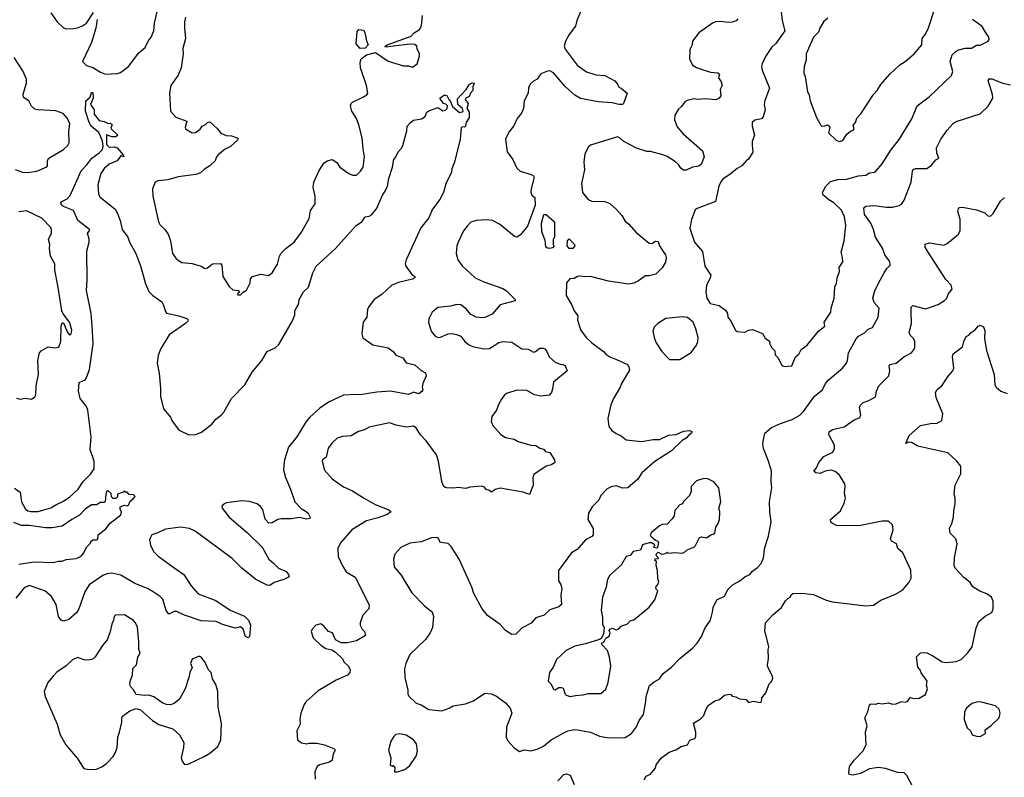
# Model space of a CAD drawing. Extents: x 1954678 to 2060275, y 904822 to 1016299.
# Tile 122 of 256: x 2019061 to 2026793, y 934421 to 940372. Entities that reach past the tile are written whole.
import ezdxf

# ---------------------------------------------------------------- set-up
doc = ezdxf.new("R2010")
doc.units = 0

msp = doc.modelspace()

# ---------------------------------------------------------------- linework, layer by layer
at = {"layer": '0CON20XD'}
for points in [[(2025030.8, 940525), (2025048.6, 940365), (2025069.5, 940285), (2024999.2, 940185), (2024965, 940153.8), (2024916.8, 940083.2), (2024890.8, 940025), (2024886, 940005), (2024890.8, 939975), (2024948.6, 939835), (2024911.7, 939738.3), (2024907.8, 939705), (2024915.4, 939665), (2024900, 939610), (2024886.2, 939593.8), (2024835, 939582.5), (2024814, 939565), (2024813.1, 939535), (2024831.9, 939465), (2024814.2, 939415), (2024814, 939385), (2024818.3, 939331.7), (2024784.2, 939275.8), (2024765, 939263.8), (2024731.2, 939225), (2024695, 939204.3), (2024639.2, 939155), (2024585, 939122.5), (2024568.6, 939105), (2024551.9, 939065), (2024525.8, 938945), (2024380.5, 938889.5), (2024365, 938877.5), (2024335.9, 938804.1), (2024324.2, 938735), (2024360, 938625), (2024422.6, 938552.6), (2024440.8, 938435), (2024488, 938365), (2024484.3, 938345), (2024454.2, 938284.2), (2024449.4, 938235), (2024456.2, 938185), (2024483.9, 938143.9), (2024555, 938126.2), (2024605, 938090), (2024620, 938065), (2024623.3, 938035), (2024646.7, 938005), (2024682.5, 937932.5), (2024695, 937923.3), (2024755, 937917.5), (2024785, 937933.3), (2024815, 937938.8), (2024895, 937906.7), (2024915, 937870), (2024948.3, 937848.3), (2024952.3, 937822.3), (2024966.7, 937795), (2024990.7, 937770.7), (2024995, 937740), (2025016.2, 937715), (2025046.7, 937655), (2025065, 937646.7)], [(2019306.2, 940426.2), (2019354.3, 940355), (2019405, 940308.6), (2019425, 940300.6), (2019487, 940303), (2019515, 940307.5), (2019555, 940324.4), (2019585, 940346), (2019640.7, 940429.3)], [(2019669.2, 940375), (2019658.5, 940305), (2019626.2, 940193.8), (2019554, 940045), (2019587, 940013), (2019635, 939997.5), (2019695, 939959.2), (2019735, 939945.7), (2019830, 939950), (2019852, 939958), (2019916.2, 940005), (2019997.2, 940112.8), (2020047.1, 940155), (2020070, 940205), (2020094.5, 940235.5), (2020114.5, 940285.5), (2020120, 940345), (2020141.5, 940435)], [(2020363.3, 940393.3), (2020355.8, 940355.8), (2020355.7, 940305), (2020364.3, 940225), (2020343.1, 940145), (2020344.2, 940105), (2020330, 939995), (2020304.5, 939935.5), (2020248.8, 939855), (2020237.1, 939795), (2020246.7, 939655), (2020287.5, 939607.5), (2020372.5, 939575), (2020360, 939525), (2020363.3, 939515), (2020415, 939483.3), (2020442.5, 939485), (2020478.3, 939511.7), (2020494.5, 939535.5), (2020520.5, 939549.5), (2020535, 939565.8), (2020555, 939571.2), (2020615, 939516.2), (2020640, 939480), (2020683, 939463), (2020725, 939459.2), (2020770, 939445), (2020776.2, 939436.2), (2020771.2, 939425), (2020716, 939375), (2020675, 939354.3), (2020625, 939316), (2020607.5, 939295), (2020595.3, 939264.7), (2020555, 939224.3), (2020513.1, 939196.9), (2020480.2, 939169.8), (2020445, 939155.5), (2020305, 939137.3), (2020225, 939114.4), (2020145, 939107.5), (2020125, 939096.2), (2020103.1, 939045), (2020105.5, 938985), (2020151.5, 938785), (2020162.4, 938762.4), (2020200.8, 938725), (2020226.3, 938686.3), (2020245.8, 938635), (2020262, 938535), (2020291.9, 938491.9), (2020335, 938466.2), (2020415, 938458), (2020485, 938436), (2020515, 938418), (2020535, 938422.5), (2020575, 938455.8), (2020637.3, 938457.3), (2020648, 938445), (2020656.7, 938355), (2020705, 938277.5), (2020735, 938250), (2020780, 938245), (2020790, 938235), (2020771.7, 938218.3), (2020775, 938210), (2020795, 938210), (2020817, 938233), (2020843.3, 938246.7), (2020870, 938305), (2020874.1, 938335.9), (2020890, 938355), (2020955, 938373.8), (2021015, 938362), (2021045, 938383.3), (2021086.8, 938453.2), (2021101.2, 938515), (2021115, 938537.5), (2021155, 938576.7), (2021216.5, 938623.5), (2021275, 938703.8), (2021335, 938810), (2021346.1, 938873.9), (2021381.2, 938925), (2021382.5, 938985), (2021365.7, 939055), (2021371.4, 939095), (2021413.2, 939186.8), (2021448.8, 939245), (2021476.1, 939263.9), (2021515, 939273.8), (2021550.9, 939250.9), (2021576.2, 939215), (2021646.7, 939165), (2021675, 939151.4), (2021705, 939151.9), (2021738.6, 939181.4), (2021757.8, 939215), (2021768.9, 939295), (2021758.3, 939358.3), (2021750.6, 939445), (2021725, 939547.5), (2021705.7, 939595), (2021669.2, 939655), (2021659.2, 939695), (2021663.3, 939715), (2021674.2, 939725.8), (2021755, 939763.8), (2021787.3, 939782.7), (2021793.8, 939795), (2021784, 939855), (2021737.1, 939995), (2021734.5, 940035), (2021743.5, 940065), (2021785, 940097.3), (2021855, 940114.3), (2021955, 940045.6), (2022075, 940010.6), (2022115, 940009.2), (2022145, 940000), (2022183.3, 940025), (2022201.2, 940085), (2022200.8, 940105), (2022183, 940143), (2022180.8, 940165), (2022165, 940176.6), (2022125, 940180.6), (2021935, 940157.5), (2021930, 940165), (2021946.7, 940175), (2022135, 940242.2), (2022160.1, 940269.9), (2022201.9, 940295), (2022215.5, 940325), (2022225.6, 940405)], [(2023464.7, 940435.3), (2023435.5, 940365), (2023425, 940322.5)], [(2025496.4, 939416.4), (2025525, 939423.3), (2025556.1, 939473.9), (2025585, 939497.5), (2025606.7, 939505), (2025613.3, 939515), (2025607.5, 939545), (2025624.2, 939565.8), (2025635, 939600), (2025667.3, 939632.7), (2025766.2, 939785), (2025794.3, 939815.7), (2025825, 939863.3), (2025895.6, 939944.4), (2025973.2, 940016.8), (2026015, 940043.8), (2026085, 940103.8), (2026146, 940175), (2026148, 940225), (2026173.2, 940256.8), (2026195, 940300), (2026252.7, 940477.3)], [(2024699.5, 940380.5), (2024686.7, 940363.3), (2024657.4, 940352.6), (2024625, 940350), (2024565, 940357.8), (2024525, 940355.6), (2024501.2, 940345), (2024395, 940268), (2024346, 940205), (2024341.4, 940175), (2024331.1, 940155), (2024323.8, 940135), (2024322.1, 940065), (2024345.8, 940015.8), (2024375, 939997.5), (2024429.1, 939979.1), (2024485, 939961.4), (2024545, 939956), (2024556.7, 939945), (2024550, 939915), (2024570, 939885), (2024578.8, 939855), (2024562, 939825), (2024566, 939775), (2024555, 939756.7), (2024528.3, 939741.7), (2024445, 939750), (2024385.7, 939745.7), (2024355, 939750.6), (2024302.4, 939737.6), (2024283.6, 939726.4), (2024259.1, 939690.9), (2024235, 939668.8), (2024207.3, 939622.7), (2024202.9, 939585), (2024225, 939531.2), (2024267.9, 939477.9), (2024422.7, 939342.7), (2024437.5, 939295), (2024413.8, 939235), (2024395, 939221.2), (2024345.9, 939214.1), (2024295, 939191.4), (2024275, 939190), (2024252.9, 939205), (2024234.4, 939235), (2024212.5, 939255), (2024145, 939297.1), (2024110.7, 939310.7), (2024015, 939336.5), (2023985, 939338.2), (2023905, 939364.4), (2023805, 939414.3), (2023780.3, 939440.3), (2023755, 939451.4), (2023545, 939387.5), (2023525, 939370), (2023498.8, 939315), (2023492, 939255), (2023495.8, 939194.2), (2023472.5, 939085), (2023481.2, 939015), (2023525, 938958.8), (2023555, 938946), (2023655, 938944.2), (2023695, 938927.5), (2023744, 938885), (2023789.2, 938835), (2023815, 938789.2), (2023845.4, 938765.4), (2023901.7, 938701.7), (2024005, 938618), (2024026.4, 938613.6), (2024055, 938633.3), (2024075, 938630), (2024085.8, 938595), (2024109.3, 938559.3), (2024134, 938525), (2024139.2, 938505), (2024132.1, 938467.9), (2024106.8, 938423.2), (2024056, 938374), (2024005, 938361.2), (2023975, 938360.8), (2023920.2, 938319.8), (2023885, 938301.5), (2023845, 938294.5), (2023685, 938317.8), (2023545, 938355.6), (2023495, 938353.1), (2023465, 938358.6), (2023442.5, 938355), (2023415, 938338.8), (2023382.3, 938337.7), (2023354.2, 938305.8), (2023352, 938205), (2023395.7, 938135.7), (2023414.5, 938084.5), (2023444, 938045), (2023442, 938015), (2023465.8, 937935), (2023510, 937875), (2023553.6, 937833.6), (2023645, 937766), (2023663.3, 937745), (2023695, 937724.2), (2023747.7, 937702.3), (2023834.5, 937664.5), (2023845.5, 937645.5), (2023850.3, 937619.7), (2023787.5, 937515), (2023778, 937485), (2023725, 937396.2), (2023703, 937347), (2023678.9, 937238.9), (2023687.8, 937177.8), (2023710.6, 937145), (2023745, 937120.5), (2023783.8, 937103.8), (2023825, 937071.2), (2023945, 937057.7), (2024035, 937073.5), (2024085, 937075.6), (2024155, 937109.4), (2024216, 937114), (2024275, 937138.8), (2024325, 937146), (2024341.2, 937135), (2024338, 937125), (2024312.9, 937107.1), (2024295, 937084), (2024264.4, 937065.6), (2024179.2, 936985), (2024048.7, 936901.3), (2023946.8, 936813.2), (2023915, 936762), (2023836.4, 936693.6), (2023795, 936692.5), (2023745, 936710), (2023705, 936702.5), (2023675, 936688), (2023626, 936635), (2023605.7, 936595), (2023557.5, 936545), (2023529.2, 936495), (2023522, 936445), (2023565.5, 936375.5), (2023565.8, 936325), (2023555, 936312.5), (2023503.2, 936286.8), (2023438.7, 936211.3), (2023395, 936183.3), (2023293.6, 936046.4), (2023292.5, 935965), (2023311.2, 935935), (2023318.3, 935901.7), (2023310, 935855), (2023315, 935777.5), (2023295, 935758.8), (2023225, 935736.2), (2023180, 935695), (2023115, 935672.5), (2023077.2, 935632.8), (2023006, 935595), (2022957.5, 935545), (2022925, 935542.5), (2022875, 935572.9), (2022835, 935622), (2022735, 935692), (2022692.9, 935745), (2022627.5, 935865), (2022611.9, 935915), (2022513.3, 936135), (2022450, 936235), (2022425, 936258.6), (2022365, 936266), (2022348.1, 936298.1), (2022335.7, 936305.7), (2022295, 936301.4), (2022215, 936270.8), (2022125, 936260), (2022054, 936225), (2022008, 936175), (2021995.8, 936135), (2022002.5, 936075), (2022024.2, 936044.2), (2022057.6, 936007.6), (2022140.4, 935870.4), (2022244, 935765), (2022299.7, 935719.7), (2022311.4, 935685), (2022302.1, 935597.9), (2022284.2, 935555), (2022247.3, 935502.7), (2022124, 935385), (2022092.5, 935315), (2022082.3, 935272.3), (2022085.8, 935205), (2022108.8, 935105), (2022108.8, 935075), (2022120, 935055), (2022174.3, 935004.3), (2022215, 934990), (2022275, 934954), (2022375, 934943.3), (2022435, 934963.3), (2022465, 934981.2), (2022562.3, 934997.7), (2022625, 935021.2), (2022715, 935081.2), (2022763.3, 935076.7), (2022805, 935058.8), (2022877, 935007), (2022912, 934965), (2022925.9, 934924.1), (2022883.8, 934815), (2022881.2, 934735), (2022895, 934707.5), (2022942.5, 934655), (2022985, 934623.3), (2023022.3, 934637.7), (2023075, 934628.8), (2023125, 934640.8), (2023175, 934665.7), (2023235, 934714.3), (2023335, 934770.8), (2023365, 934785.7), (2023405, 934793.1), (2023425.7, 934795.7), (2023545, 934774.3), (2023615, 934744.2), (2023685, 934730), (2023815.6, 934734.4), (2023866.2, 934765), (2023905, 934816.7), (2023925, 934866.7), (2023959.2, 934915), (2023977.5, 935015)], [(2025065, 937646.7), (2025125, 937653.3), (2025153.3, 937725), (2025180, 937745), (2025198.3, 937781.7), (2025245, 937816.2), (2025333.3, 937925), (2025383.8, 937965), (2025377.5, 937995), (2025431.2, 938075), (2025434, 938105), (2025456.7, 938185), (2025463.8, 938275), (2025476.4, 938303.6), (2025482, 938345), (2025498.8, 938395), (2025497.5, 938425), (2025525, 938470), (2025523.8, 938505), (2025512.5, 938545), (2025536.9, 938635), (2025550, 938755), (2025537.9, 938825), (2025515.5, 938875), (2025455.6, 938935), (2025415, 938956.9), (2025381.2, 938985), (2025371.2, 938995), (2025366, 939015), (2025392.9, 939065), (2025427.9, 939102.1), (2025485, 939116.9), (2025555, 939120.6), (2025647.5, 939145), (2025705, 939151.4), (2025735, 939168.8), (2025775, 939173.8), (2025785, 939183.3), (2025835, 939238.8), (2025902.4, 939347.6), (2025968.6, 939431.4), (2026066.4, 939593.6), (2026108.1, 939695), (2026203.7, 939766.3), (2026380, 939935), (2026390, 939965), (2026368.1, 940045), (2026385, 940096), (2026416, 940125), (2026435.4, 940134.6), (2026485, 940147.8), (2026535, 940147.5), (2026575, 940173.3), (2026605, 940171.2), (2026667.5, 940205), (2026673.6, 940216.4), (2026671.2, 940235), (2026645, 940273.3), (2026618.9, 940318.9), (2026544, 940375)], [(2025406.4, 940383.6), (2025374.1, 940355.9), (2025344.1, 940305.9), (2025333.8, 940275), (2025294, 940235), (2025236.2, 940105), (2025236.2, 940055), (2025222, 940005), (2025220, 939955), (2025230, 939925), (2025247.5, 939805), (2025261.7, 939781.7), (2025267.5, 939735), (2025317.5, 939605), (2025355, 939537.5), (2025375, 939536.2), (2025405, 939546), (2025419.3, 939539.3), (2025422.5, 939525), (2025413.3, 939483.3), (2025472.5, 939425), (2025496.4, 939416.4)], [(2023425, 940322.5), (2023375, 940255.5), (2023347.1, 940205), (2023337.8, 940165), (2023345, 940140), (2023438.9, 940015), (2023513, 939963), (2023585, 939938.6), (2023655, 939933.3), (2023735, 939892.5), (2023756.7, 939865), (2023765, 939842.5), (2023785, 939833.3), (2023832.5, 939795), (2023803.8, 939715), (2023794.1, 939705.9), (2023765, 939705.8), (2023715, 939720), (2023605, 939728.1), (2023465, 939752.1), (2023420.2, 939780.2), (2023345, 939847.3), (2023253.1, 939955), (2023225, 939970.6), (2023205, 939968), (2023155, 939946), (2023124.2, 939905.8), (2023095, 939890), (2023069.2, 939865), (2023057, 939837), (2023054.2, 939795.8), (2023023.3, 939735), (2023016.4, 939675), (2023002.6, 939637.4), (2022967.1, 939595), (2022942.1, 939537.9), (2022902.4, 939487.6), (2022877.5, 939435), (2022890, 939335), (2022932.5, 939275), (2022964.2, 939205), (2022992, 939182), (2023077.5, 939155), (2023095, 939146.7), (2023101.2, 939135), (2023076.7, 939045), (2023076.2, 939015), (2023083.8, 938995), (2023106.2, 938975), (2023108.2, 938915), (2023049.6, 938750.4), (2022995, 938681.5), (2022965, 938664.4), (2022945, 938671.4), (2022829.2, 938765), (2022775, 938794.4), (2022725, 938800), (2022645, 938794), (2022605, 938781.2), (2022575, 938750), (2022547.3, 938712.7), (2022503.8, 938625), (2022494, 938595), (2022488.8, 938535), (2022502, 938485), (2022535, 938438), (2022638.8, 938345), (2022705, 938311.9), (2022855, 938260), (2022885, 938241.2), (2022935, 938193.3), (2022952.5, 938175), (2022952.5, 938165), (2022835, 938132.5), (2022770.5, 938059.5), (2022715, 938033.8), (2022695, 938031.2), (2022645, 938036), (2022600.3, 938060.3), (2022568.7, 938098.7), (2022525, 938132.5), (2022495, 938135.7), (2022445, 938122.9), (2022345, 938110.8), (2022300, 938075), (2022275, 938022.5), (2022272, 937995), (2022291.2, 937925), (2022325, 937886.7), (2022346.4, 937876.4), (2022365, 937878.8), (2022425, 937905.8), (2022458.3, 937908.3), (2022490.5, 937900.5), (2022525.8, 937885.8), (2022556.7, 937845), (2022585, 937820), (2022620, 937805), (2022706.4, 937786.4), (2022749.5, 937790.5), (2022824.1, 937835.9), (2022855, 937843.8), (2022925, 937838.8), (2023005, 937786.7), (2023055, 937783.3), (2023095, 937761.2), (2023112.5, 937765), (2023145, 937791.2), (2023172.3, 937792.3), (2023185, 937786.7), (2023201.2, 937765), (2023218.8, 937725), (2023265, 937682.5), (2023305, 937667.1), (2023327.5, 937665), (2023343.8, 937655), (2023360, 937615), (2023252.5, 937525), (2023246.4, 937473.6), (2023236.4, 937443.6), (2023218, 937422), (2023154.1, 937414.1), (2023105, 937426.2), (2023045, 937460), (2022965, 937463.1), (2022885, 937435.6), (2022865, 937420), (2022845, 937392.5), (2022822.9, 937355), (2022805.7, 937305), (2022770, 937255), (2022763.3, 937215), (2022777.5, 937185), (2022838.8, 937115), (2022875, 937091.2), (2022945, 937076), (2022975, 937058.8), (2023075, 937030), (2023115, 937027.5), (2023146.4, 937006.4), (2023175, 936997.5), (2023189.3, 936979.3), (2023225, 936973.3), (2023260, 936915), (2023263.3, 936895), (2023236.2, 936875), (2023195.6, 936864.4), (2023099.5, 936800.5), (2023090, 936775), (2023092.5, 936715), (2023065, 936642.5), (2023015, 936660), (2022835, 936691.2), (2022795, 936681.2), (2022765, 936660), (2022750, 936675), (2022725, 936682.5), (2022710.8, 936700.8), (2022687.3, 936707.3), (2022595, 936699.1), (2022565, 936689.4), (2022505, 936696.2), (2022465, 936691.1), (2022415, 936694.3), (2022400.2, 936700.2), (2022387.1, 936715), (2022377.5, 936745), (2022350.9, 936905), (2022333.9, 936953.9), (2022253.1, 937065), (2022205.5, 937115), (2022175, 937166.2), (2022155, 937180), (2022095, 937172.5), (2022017.3, 937187.3), (2021965, 937206.7), (2021805, 937170.8), (2021768.7, 937151.3), (2021722.1, 937137.9), (2021665, 937103.8), (2021595, 937098), (2021555, 937086), (2021513.3, 937045), (2021484.3, 937005.7), (2021466.7, 936935), (2021440, 936915), (2021436.2, 936905), (2021453.9, 936833.9), (2021514.4, 936764.4), (2021605, 936703.8), (2021675, 936672), (2021761.2, 936615), (2021853.8, 936565), (2021961.2, 936521.2), (2021977.5, 936505), (2021947.5, 936485), (2021875, 936459.2), (2021783.7, 936436.3), (2021668.8, 936365), (2021582, 936265), (2021560.3, 936219.7), (2021561.2, 936155), (2021595, 936081.2), (2021625, 936034.2), (2021695, 935993.8), (2021806.1, 935776.1), (2021802, 935745), (2021756, 935695), (2021733.8, 935635), (2021733.8, 935615), (2021750, 935585), (2021770, 935565), (2021776.7, 935535), (2021705, 935492), (2021635, 935476.7), (2021585, 935477.5), (2021540, 935500), (2021517.5, 935555), (2021485, 935566.7), (2021452.5, 935605), (2021425, 935626.7), (2021387.5, 935615), (2021357.5, 935585), (2021350, 935565), (2021367, 935517), (2021427.5, 935455), (2021465, 935432.5), (2021511.7, 935421.7), (2021540, 935405), (2021592.5, 935355), (2021610, 935325), (2021643.3, 935295), (2021656.7, 935265), (2021653.3, 935245), (2021636.6, 935223.4), (2021545.8, 935184.2), (2021405, 935100), (2021311.2, 935015), (2021295, 934992.5), (2021270, 934925), (2021262, 934875), (2021263, 934837), (2021236.7, 934785), (2021242.5, 934715), (2021275, 934692.5), (2021315, 934683.3), (2021335, 934688.8), (2021395, 934688), (2021455, 934676.2), (2021533.3, 934645), (2021538.8, 934635), (2021524, 934605), (2021516.2, 934555), (2021495, 934538.8), (2021415, 934517.5), (2021398, 934505), (2021380, 934465), (2021381.9, 934405)], [(2021735, 940145.8), (2021703.6, 940183.6), (2021711.4, 940278.6), (2021725, 940296.7), (2021760.7, 940290.7), (2021772.3, 940272.3), (2021785, 940207.5), (2021798, 940175), (2021775, 940150), (2021735, 940145.8)], [(2019025, 939196), (2019083.6, 939173.6), (2019125, 939172), (2019197, 939183), (2019273.6, 939216.4), (2019280, 939225), (2019278.8, 939265), (2019290.8, 939285), (2019405, 939352.2), (2019438, 939385), (2019448.8, 939405), (2019445.8, 939494.2), (2019455.4, 939555), (2019437.8, 939595), (2019402, 939635), (2019345, 939656.9), (2019204.2, 939664.2), (2019180.5, 939670.5), (2019154.3, 939694.3), (2019133.8, 939735), (2019091.7, 939761.7), (2019087.1, 939787.1), (2019114.5, 939875), (2019115.5, 939905), (2019085, 939970), (2019017.3, 940075)], [(2019021.2, 936691.2), (2019065, 936660), (2019076.5, 936585), (2019107.3, 936527.3), (2019125, 936514.4), (2019148.7, 936508.7), (2019205, 936510), (2019250.8, 936520.8), (2019305, 936537.1), (2019345, 936562.5), (2019405, 936589.2), (2019455, 936624.2), (2019520, 936685), (2019560, 936745), (2019617.4, 936802.6), (2019645.3, 936845), (2019645, 936903.3), (2019613.6, 936995), (2019621.2, 937095), (2019597.3, 937305), (2019585.4, 937335), (2019536.4, 937396.4), (2019522.5, 937455), (2019528.3, 937521.7), (2019575, 937544.4), (2019584.4, 937555), (2019608.8, 937625), (2019637.1, 937825), (2019630.6, 937969.4), (2019622.4, 938065), (2019585.6, 938245), (2019590.5, 938325), (2019587.9, 938555), (2019607.8, 938625), (2019607.4, 938647.4), (2019592.5, 938695), (2019608.8, 938715), (2019608.8, 938725), (2019518.2, 938795), (2019483.9, 938873.9), (2019404.2, 938905), (2019390, 938915), (2019383.8, 938935), (2019392.5, 938945), (2019435, 938965.7), (2019458.7, 938991.3), (2019544.5, 939185.5), (2019589, 939231), (2019627.1, 939285), (2019685, 939325.5), (2019708.8, 939351.2), (2019715.9, 939375), (2019711.2, 939421.2), (2019683.6, 939486.4), (2019623.1, 939535), (2019607.5, 939565), (2019578.6, 939655), (2019579.4, 939735), (2019614.4, 939765), (2019625, 939800), (2019635, 939800), (2019639.1, 939755), (2019617.5, 939705), (2019646.2, 939665), (2019645, 939630), (2019685, 939580), (2019725, 939572.5), (2019755, 939557.5), (2019775, 939560), (2019782.5, 939555), (2019787.5, 939545), (2019777.5, 939525), (2019780, 939515), (2019832.5, 939465), (2019815, 939452.5), (2019785, 939452.5), (2019742.5, 939467.5), (2019742.8, 939392.8), (2019765, 939371.5), (2019805, 939372.9), (2019826.8, 939366.8), (2019875, 939310), (2019880, 939295), (2019855, 939302.5), (2019826.2, 939263.8), (2019765, 939237.8), (2019725, 939203.1), (2019697.1, 939165), (2019675.4, 939075), (2019681.2, 939005), (2019691.1, 938981.1), (2019811.4, 938885), (2019828.7, 938848.7), (2019849.6, 938795), (2019865.8, 938725), (2019910.6, 938665), (2019923.7, 938623.7), (2019974.4, 938535), (2020011.2, 938431.2), (2020047.8, 938297.8), (2020076.4, 938236.4), (2020105.5, 938205.5), (2020176.2, 938155), (2020188.8, 938135), (2020205, 938080), (2020215, 938067.5), (2020310, 938045), (2020372.5, 938025), (2020383.8, 938015), (2020382, 938005), (2020362, 937985), (2020235, 937898), (2020165.8, 937785), (2020148, 937735), (2020141.4, 937675), (2020157.5, 937595), (2020167.5, 937477.5), (2020166.4, 937413.6), (2020191.2, 937315), (2020245, 937250), (2020256.2, 937225), (2020305, 937156.7), (2020317.5, 937145), (2020390.5, 937110.5), (2020445, 937112.9), (2020488.3, 937131.7), (2020570, 937195), (2020602, 937235), (2020644, 937265), (2020665, 937288), (2020725, 937396), (2020828.6, 937505), (2020886, 937604), (2020962.5, 937695), (2021004.5, 937765.5), (2021066.2, 937795), (2021095, 937822), (2021202.6, 938007.4), (2021222, 938055), (2021222, 938085), (2021235, 938108.8), (2021250, 938135), (2021257.1, 938175), (2021288.6, 938235), (2021328.8, 938271.2), (2021364.2, 938385), (2021390, 938435), (2021540.8, 938575), (2021704.5, 938755.5), (2021747.5, 938785), (2021775, 938822.5), (2021805, 938828.8), (2021825, 938840), (2021862.7, 938887.3), (2021909.4, 938995), (2021931.9, 939025), (2021949.4, 939065), (2021959.2, 939125), (2021990, 939215), (2022000, 939275), (2022016.2, 939295), (2022033.3, 939335), (2022063.3, 939365), (2022071.2, 939385), (2022101.7, 939498.3), (2022104.2, 939535), (2022130, 939565), (2022155, 939582), (2022216.4, 939593.6), (2022245, 939612.5), (2022257.5, 939645), (2022273, 939657), (2022345, 939682.5), (2022385, 939657.5), (2022405, 939662.5), (2022417.5, 939675), (2022420, 939695), (2022408.3, 939708.3), (2022390, 939715), (2022360, 939755), (2022398.3, 939781.7), (2022416.1, 939776.1), (2022430, 939745), (2022445, 939730), (2022460.7, 939690.7), (2022513.9, 939643.9), (2022535, 939647.5), (2022542.5, 939655), (2022537.5, 939675), (2022502.5, 939705), (2022498.3, 939751.7), (2022568, 939825), (2022594, 939866), (2022615, 939876.7), (2022630, 939875), (2022620, 939845), (2022620, 939815), (2022605, 939800), (2022590, 939770), (2022563.6, 939756.4), (2022560, 939745), (2022582.5, 939715), (2022572.5, 939675), (2022590, 939645), (2022590, 939605), (2022567.5, 939565), (2022562.5, 939535), (2022555, 939527.5), (2022535, 939530), (2022528.3, 939521.7), (2022521.2, 939435), (2022476.1, 939253.9), (2022455, 939200), (2022453.3, 939175), (2022407, 939083), (2022389.4, 939015), (2022361.4, 938958.6), (2022302.9, 938885), (2022274.5, 938815.5), (2022212, 938738), (2022096, 938485), (2022088.8, 938455), (2022093.8, 938435), (2022140, 938370), (2022163.3, 938355), (2022163.3, 938345), (2022145.8, 938334.2), (2022035, 938307.1), (2021982.4, 938287.6), (2021905, 938212.5), (2021845.6, 938175), (2021799.1, 938115), (2021791.8, 938095), (2021788.1, 938035), (2021759.1, 937995), (2021746.9, 937905), (2021755, 937874.2), (2021835, 937817.5), (2021955, 937795.8), (2021995, 937766), (2022015, 937737.1), (2022043.6, 937726.4), (2022071.2, 937715), (2022095, 937677.5), (2022165, 937661.2), (2022215, 937616.7), (2022248.3, 937598.3), (2022253.3, 937575), (2022226, 937515), (2022222, 937485), (2022227.5, 937465), (2022219.5, 937450.5), (2022196.1, 937433.9), (2022155, 937445.8), (2022115, 937428.6), (2021973.3, 937453.3), (2021865, 937445.5), (2021735, 937424.2), (2021705, 937429.2), (2021605, 937422.5), (2021485, 937366.7), (2021418.3, 937321.7), (2021339.7, 937250.3), (2021310.6, 937215), (2021236.9, 937095), (2021171.5, 937015), (2021140, 936915), (2021134.4, 936875), (2021133.1, 936835), (2021147.5, 936775), (2021188.6, 936685), (2021222.9, 936585), (2021271.7, 936531.7), (2021303.8, 936515), (2021326.2, 936495), (2021342.5, 936465), (2021340, 936455), (2021315, 936448.8), (2021255, 936462), (2021195, 936450), (2021115, 936452), (2021087.5, 936445), (2021045, 936420), (2021018.3, 936418.3), (2020988.3, 936448.3), (2020970, 936525), (2020955, 936546.2), (2020925, 936568), (2020865, 936588.1), (2020805, 936592.9), (2020685, 936577.5), (2020660, 936565), (2020649.3, 936550.7), (2020650, 936535), (2020706.2, 936465), (2020850.9, 936340.9), (2020965, 936227.5), (2021016.7, 936135), (2021054.1, 936104.1), (2021093, 936063), (2021155, 936038.8), (2021173.3, 936015), (2021177.5, 935995), (2021135, 935973.8), (2021058.3, 935951.7), (2021025, 935928.8), (2021005, 935931.2), (2020915.5, 935975.5), (2020805, 936062.9), (2020729.3, 936139.3), (2020438.6, 936355), (2020395, 936375.6), (2020325, 936387.1), (2020205, 936370.8), (2020145, 936340), (2020100, 936325), (2020085, 936300), (2020081.2, 936285), (2020088, 936245), (2020112, 936195), (2020145, 936160), (2020246.4, 936086.4), (2020350.8, 936015), (2020407.8, 935925), (2020463.3, 935863.3), (2020600.3, 935810.3), (2020715, 935732.9), (2020827.4, 935687.4), (2020858, 935655), (2020874, 935615), (2020865, 935527.5), (2020855, 935517.5), (2020835, 935527.5), (2020816.7, 935585), (2020795, 935602.5), (2020755, 935593.3), (2020655, 935622), (2020605, 935643.8), (2020485, 935650.6), (2020355, 935694.5), (2020295, 935723.1), (2020275, 935722.9), (2020233, 935703), (2020212.4, 935732.4), (2020185, 935819.2), (2020165, 935840.6), (2020108.8, 935878.8), (2020064, 935904), (2019965, 935942.7), (2019855, 936009.4), (2019785, 936025.7), (2019745, 936020), (2019715, 936006.2), (2019607.4, 935932.6), (2019573.4, 935876.6), (2019525.4, 935744.6), (2019507.9, 935712.1), (2019448.3, 935661.7), (2019405, 935647.5), (2019386.2, 935655), (2019365.8, 935685), (2019347.3, 935777.3), (2019311.2, 935841.2), (2019257.5, 935885), (2019135, 935926.7), (2019095, 935910), (2019031.2, 935828.8)], [(2023977.5, 935015), (2023981.4, 935055), (2024007.6, 935142.4), (2024045, 935172), (2024085, 935193.3), (2024115, 935236.7), (2024180, 935285), (2024245, 935353.8), (2024345, 935434), (2024382, 935475), (2024414.2, 935525.8), (2024444.3, 935595.7), (2024486, 935655), (2024502.7, 935717.3), (2024505.8, 935755), (2024536, 935815), (2024595, 935844), (2024625, 935898.8), (2024655, 935930.8), (2024716.2, 935965), (2024755, 935995.6), (2024796, 936015), (2024815, 936041.2), (2024855, 936068), (2024885, 936101.2), (2024902, 936145), (2024912.5, 936225), (2024942.5, 936315), (2024962.9, 936427.1), (2024951.4, 936505), (2024950, 936585), (2024968.8, 936695), (2024962.9, 936745), (2024964.2, 936825), (2024940.8, 936905), (2024901.4, 937005), (2024898.1, 937045), (2024913.8, 937125), (2024965, 937168), (2025035, 937201.2), (2025127.7, 937232.3), (2025186.7, 937265), (2025215.9, 937294.1), (2025302.9, 937415), (2025365.8, 937465), (2025388.6, 937515), (2025409.8, 937540.2), (2025522.5, 937635), (2025554, 937675), (2025562.5, 937695), (2025569.2, 937755), (2025630.6, 937865), (2025649.2, 937885), (2025696.6, 937913.4), (2025725, 937940), (2025758.8, 937955), (2025803.8, 938035), (2025810, 938105), (2025770.4, 938150.4), (2025761.4, 938185), (2025777.2, 938242.8), (2025802.6, 938297.4), (2025850, 938385), (2025871.2, 938418.8), (2025896.1, 938443.9), (2025897.5, 938455), (2025892.5, 938475), (2025855.8, 938525.8), (2025836.7, 938576.7), (2025782.5, 938665), (2025766.9, 938725), (2025745, 938774), (2025695, 938841.2), (2025691.2, 938895), (2025705, 938908.8), (2025775, 938912.2), (2025865, 938898.6), (2025915, 938900), (2025967.4, 938912.6), (2025986.4, 938923.6), (2026007.5, 938955), (2026061.9, 939095), (2026072.3, 939182.3), (2026078.8, 939195), (2026095, 939202.9), (2026185, 939202.5), (2026220.9, 939229.1), (2026255, 939271.2), (2026280, 939285), (2026263.9, 939323.9), (2026261.2, 939365), (2026296, 939435), (2026344.6, 939505.4), (2026392.1, 939557.9), (2026415, 939571.9), (2026605, 939633.8), (2026667.3, 939692.7), (2026702, 939755), (2026700, 939785), (2026666, 939895), (2026675, 939908), (2026695, 939907.5), (2026782.5, 939875), (2026840.9, 939860.9)], [(2025825, 935811.2), (2025934.3, 935855.7), (2025995, 935892), (2026047.5, 935955), (2026061.1, 935985), (2026058.3, 936048.3), (2025997.5, 936185), (2025957, 936217), (2025946.7, 936255), (2025907.5, 936275), (2025901.2, 936285), (2025898.8, 936295), (2025920, 936365), (2025916, 936405), (2025885, 936432.5), (2025835, 936434), (2025665, 936400), (2025505, 936396), (2025475, 936400), (2025445, 936413.8), (2025430, 936425), (2025428.8, 936445), (2025506.7, 936515), (2025536.7, 936575), (2025547.5, 936615), (2025538.8, 936655), (2025543.8, 936705), (2025540, 936725), (2025498.8, 936795), (2025465, 936824), (2025432.5, 936832.5), (2025385.5, 936824.5), (2025347, 936807), (2025312, 936812), (2025297.5, 936825), (2025317.7, 936852.3), (2025336, 936895), (2025375, 936940.8), (2025445.5, 936974.5), (2025460, 937005), (2025460.5, 937030.5), (2025415.7, 937115), (2025417.5, 937135), (2025445, 937152.5), (2025535, 937173.8), (2025615, 937228.8), (2025656, 937244), (2025666.2, 937265), (2025656.7, 937325), (2025663.8, 937345), (2025685, 937364.2), (2025729.5, 937380.5), (2025780.7, 937409.3), (2025790, 937455), (2025808, 937495), (2025886, 937575), (2025895.6, 937614.4), (2025888.6, 937651.4), (2025893.8, 937665), (2025944.6, 937675.4), (2026005.5, 937724.5), (2026064.1, 937755.9), (2026081.2, 937775), (2026091.2, 937795), (2026091.2, 937845), (2026084, 937865), (2026054.3, 937894.3), (2026047.5, 937915), (2026063.5, 937985), (2026061.7, 938078.3), (2026062, 938115), (2026075, 938128), (2026175, 938100), (2026275, 938133.8), (2026324.3, 938165.7), (2026343.3, 938185), (2026353.3, 938215), (2026383.8, 938255), (2026375.8, 938285.8), (2026335, 938331.2), (2026189.4, 938555), (2026172, 938585), (2026170.7, 938609.3), (2026205, 938620), (2026317.9, 938602.1), (2026345.7, 938614.3), (2026432.7, 938687.3), (2026446.1, 938716.1), (2026445.7, 938805), (2026428.6, 938865), (2026432.5, 938887.5), (2026442, 938898), (2026465, 938900.8), (2026575, 938878.8), (2026640, 938855), (2026665, 938832.5), (2026685, 938830), (2026705, 938850), (2026764.2, 938945.8), (2026795, 938976.7)], [(2019035, 937400), (2019065, 937392.5), (2019105, 937398.8), (2019155, 937392.5), (2019179.3, 937410.7), (2019186.7, 937425), (2019190, 937495), (2019210, 937585), (2019202.5, 937695), (2019215.7, 937755), (2019229.3, 937770.7), (2019285, 937802.5), (2019335, 937795.8), (2019368.9, 937801.1), (2019384.6, 937845.4), (2019388, 937965), (2019395, 937990), (2019405, 937990), (2019436, 937915), (2019455, 937893.3), (2019465.8, 937904.2), (2019470, 937935), (2019451.2, 937995), (2019401.7, 938061.7), (2019391.2, 938085), (2019361.4, 938285), (2019336.4, 938403.6), (2019336.7, 938455), (2019303.9, 938513.9), (2019294.3, 938575), (2019297, 938607), (2019288, 938645), (2019310, 938695), (2019311.2, 938725), (2019305, 938740), (2019235, 938814), (2019115, 938871.9), (2019055, 938864.3)], [(2023225, 938574.4), (2023205, 938576.7), (2023193.3, 938585), (2023187, 938637), (2023162.5, 938705), (2023160, 938775), (2023178.3, 938841.7), (2023195, 938842.5), (2023260, 938785), (2023260, 938665), (2023250, 938645), (2023250, 938605), (2023257.5, 938595), (2023245, 938580), (2023225, 938574.4)], [(2023405, 938574.3), (2023375, 938574.5), (2023360, 938595), (2023363.6, 938636.4), (2023375, 938650), (2023417, 938607), (2023420, 938595), (2023405, 938574.3)], [(2024165, 937703.3), (2024245, 937703.8), (2024335, 937756.7), (2024376.2, 937815), (2024386.2, 937845), (2024388, 937875), (2024371.2, 937945), (2024350, 937995), (2024305, 938033.3), (2024265, 938038.8), (2024135, 938025.7), (2024072.5, 937985), (2024043.9, 937956.1), (2024033.3, 937925), (2024044, 937875), (2024060, 937835), (2024105, 937766.7), (2024155, 937710), (2024165, 937703.3)], [(2026080, 934335), (2026027.1, 934435), (2026006.2, 934455), (2025955, 934459.2), (2025861.2, 934491.2), (2025805, 934497.5), (2025735, 934488), (2025665, 934450), (2025607, 934437), (2025575, 934442.5), (2025572.5, 934455), (2025577.5, 934505), (2025614.3, 934555.7), (2025681.2, 934625), (2025708, 934675), (2025704.3, 934775), (2025715.6, 934825), (2025697, 934887), (2025720.6, 934935), (2025735, 934991.2), (2025745, 934997.5), (2025785, 934995.8), (2025805, 935004.2), (2025835, 934998), (2025885, 935006.7), (2025916.4, 934996.4), (2025945, 934996.7), (2025985, 935016.2), (2026015, 935012), (2026033.9, 935016.1), (2026055, 935046.7), (2026085, 935040), (2026125, 935041.2), (2026175, 935072.5), (2026190, 935115), (2026182.5, 935145), (2026187.5, 935175), (2026141.7, 935241.7), (2026133.8, 935263.8), (2026113.3, 935285), (2026103.8, 935366.2), (2026135, 935397.5), (2026165, 935401.2), (2026185, 935398), (2026231.2, 935375), (2026305, 935329.2), (2026335, 935322), (2026415, 935330), (2026455, 935346.2), (2026505, 935396.7), (2026540, 935445), (2026572, 935595), (2026593.3, 935645), (2026642.9, 935687.1), (2026696.2, 935715), (2026706, 935745), (2026706.7, 935805), (2026692.5, 935835), (2026655, 935861.2), (2026602.3, 935882.3), (2026546.1, 935916.1), (2026525, 935950), (2026475, 935990), (2026406.2, 936065), (2026398.8, 936085), (2026402, 936145), (2026423.3, 936255), (2026413.6, 936293.6), (2026368.3, 936338.3), (2026361.7, 936378.3), (2026381.2, 936415), (2026393.8, 936465), (2026396.2, 936515), (2026408.3, 936568.3), (2026408.8, 936615), (2026398.8, 936645), (2026404, 936695), (2026407.5, 936715), (2026452.5, 936805), (2026452, 936865), (2026417.6, 936907.6), (2026349.7, 936969.7), (2026115, 937022.5), (2026065, 937050), (2026037.5, 937052.5), (2026025, 937042.5), (2026020, 937045), (2026046, 937105), (2026135, 937183.3), (2026215, 937201.1), (2026265, 937202.9), (2026303.8, 937225), (2026310, 937275), (2026257.5, 937405), (2026252, 937445), (2026265, 937466.7), (2026303.8, 937495), (2026351.7, 937571.7), (2026388, 937615), (2026396, 937635), (2026386, 937725), (2026392.7, 937747.3), (2026465, 937803.3), (2026476.2, 937845), (2026495, 937883.3), (2026515, 937893.3), (2026534.4, 937915.6), (2026563.3, 937935), (2026587.5, 937965), (2026605, 937972.5), (2026630, 937960), (2026640.3, 937930.3), (2026638.9, 937865), (2026653.9, 937773.9), (2026712.5, 937585), (2026718, 937505), (2026730, 937485), (2026765, 937454.2), (2026815.7, 937435.7)], [(2023385, 935056), (2023425, 935063.8), (2023485, 935068), (2023525, 935078), (2023625, 935080), (2023665, 935112.5), (2023683.3, 935165), (2023704, 935295), (2023693.3, 935365), (2023677, 935417), (2023632.5, 935465), (2023630, 935475), (2023648.3, 935481.7), (2023663.3, 935515), (2023689.2, 935530.8), (2023697.5, 935555), (2023690, 935575), (2023697.5, 935585), (2023715, 935593.3), (2023745, 935580), (2023765, 935587.5), (2023785, 935607.5), (2023835, 935626.7), (2023855, 935650), (2023885, 935656.7), (2024005, 935757.5), (2024050, 935815), (2024072.5, 935885), (2024059.3, 935899.3), (2024056.7, 935915), (2024073.3, 935935), (2024080, 935955), (2024071.7, 935981.7), (2024070, 936045), (2024060, 936085), (2024062.5, 936115), (2024050, 936125), (2024051.7, 936138.3), (2024075, 936140), (2024077.5, 936145), (2024061.7, 936161.7), (2024060, 936175), (2024075, 936190), (2024105, 936172.5), (2024135, 936180), (2024145, 936190), (2024152.5, 936182.5), (2024205, 936186.7), (2024265, 936182.5), (2024290, 936195), (2024301.7, 936208.3), (2024355, 936227.5), (2024368.3, 936241.7), (2024400, 936305), (2024415, 936310), (2024455, 936303.3), (2024490, 936325), (2024515, 936332.5), (2024519.3, 936340.7), (2024527.5, 936385), (2024547.5, 936415), (2024556.2, 936445), (2024560, 936505), (2024552.5, 936535), (2024566.2, 936585), (2024552.5, 936695), (2024513, 936743), (2024465, 936766.7), (2024435, 936767.5), (2024375, 936750), (2024333.3, 936705), (2024333.3, 936665), (2024322.5, 936635), (2024273.6, 936586.4), (2024265, 936570), (2024245, 936562.5), (2024205, 936517.5), (2024200, 936475), (2024185, 936452.5), (2024145, 936410), (2024105, 936407.5), (2024085, 936397.5), (2024022.5, 936345), (2024012.5, 936325), (2024017.5, 936315), (2024055, 936282.5), (2024072.5, 936275), (2024077.5, 936265), (2024070, 936225), (2024065, 936220), (2024040, 936225), (2024048.3, 936248.3), (2024021.7, 936261.7), (2024005, 936263.3), (2023959.3, 936250.7), (2023949.3, 936240.7), (2023936.1, 936203.9), (2023880, 936195), (2023855, 936162.5), (2023824.1, 936155.9), (2023785, 936087.5), (2023695, 936008.8), (2023676, 935975), (2023666.1, 935913.9), (2023636.7, 935835), (2023626.2, 935735), (2023636.7, 935675), (2023637.5, 935625), (2023650, 935595), (2023645.7, 935544.3), (2023628, 935512), (2023615, 935502.5), (2023505, 935468.8), (2023419.5, 935450.5), (2023352.7, 935417.3), (2023276.2, 935345), (2023250, 935285), (2023222.5, 935245), (2023210, 935175), (2023232.5, 935155), (2023255, 935110), (2023265, 935106.7), (2023295, 935126), (2023315, 935126.7), (2023330, 935120), (2023344.2, 935074.2), (2023352.5, 935065), (2023385, 935056)], [(2019055.2, 936094.8), (2019175, 936113.4), (2019325, 936108.6), (2019365, 936119.2), (2019395, 936118.8), (2019425, 936130.8), (2019505, 936139.4), (2019545, 936159.2), (2019566, 936185), (2019585, 936227.5), (2019612.5, 936255), (2019625, 936277.5), (2019635, 936286.7), (2019665, 936286.7), (2019675, 936292.5), (2019677.5, 936325), (2019737, 936373), (2019771.8, 936418.2), (2019855, 936482.5), (2019860, 936505), (2019850, 936525), (2019850, 936545), (2019885, 936557.5), (2019905, 936552.5), (2019915, 936557.5), (2019929.3, 936590.7), (2019950, 936605), (2019967, 936627), (2019955, 936640), (2019921.7, 936641.7), (2019905, 936660), (2019891.7, 936661.7), (2019885, 936670), (2019875, 936660), (2019830, 936645), (2019830, 936625), (2019815, 936610), (2019795, 936610), (2019783, 936623), (2019780.7, 936650.7), (2019755, 936672.5), (2019745, 936667.5), (2019736.7, 936645), (2019731.7, 936588.3), (2019725, 936580), (2019695, 936578.8), (2019665, 936560), (2019625, 936560), (2019575, 936528.2), (2019530.6, 936479.4), (2019471.5, 936445), (2019395, 936393.8), (2019315, 936381.5), (2019265, 936381.8), (2019135, 936400), (2019075, 936400), (2019015, 936422.1)], [(2023965, 934400), (2023980.3, 934429.7), (2024015, 934446.7), (2024050.5, 934489.5), (2024062, 934525), (2024100, 934575), (2024160.5, 934619.5), (2024215, 934636.7), (2024255, 934663.3), (2024305, 934676.7), (2024325, 934712.5), (2024363.3, 934725), (2024371.2, 934745), (2024372, 934775), (2024353.3, 934845), (2024405, 934876.7), (2024433.8, 934905), (2024448.3, 934951.7), (2024467.5, 934985), (2024519.3, 935020.7), (2024558, 935032), (2024595, 935066.2), (2024633, 935073), (2024645, 935070), (2024655, 935057.5), (2024685, 935053.3), (2024715, 935036.7), (2024765, 935032.5), (2024785, 935007.5), (2024825, 935020), (2024875, 935007.5), (2024886.1, 935013.9), (2024890, 935045), (2024920, 935085), (2024946.7, 935155), (2024965.6, 935174.4), (2024975.9, 935195.9), (2024974, 935215), (2024937.1, 935285), (2024932.9, 935305), (2024942, 935355), (2024939.2, 935425), (2024944.2, 935445), (2024914, 935575), (2024917.5, 935635), (2024975, 935696.7), (2025043.3, 935755), (2025074.2, 935805.8), (2025092.5, 935825), (2025112.5, 935835), (2025120, 935855), (2025132.5, 935865), (2025202.3, 935867.7), (2025295, 935858), (2025395, 935812.9), (2025445, 935799.2), (2025705, 935767.5), (2025765.7, 935774.3), (2025825, 935811.2)], [(2019605, 934482), (2019665, 934484.3), (2019705, 934502), (2019745, 934532.5), (2019794.3, 934585), (2019814.5, 934615.5), (2019825.6, 934655), (2019832.5, 934735), (2019845.7, 934775), (2019862, 934855), (2019862, 934885), (2019869.5, 934900.5), (2019925.8, 934944.2), (2019975, 934960), (2020010.7, 934950.7), (2020105, 934866.7), (2020152.5, 934835), (2020262.7, 934802.7), (2020316, 934755), (2020349.2, 934695), (2020347.1, 934655), (2020328.8, 934575), (2020336.4, 934546.4), (2020355, 934522.5), (2020385, 934523.3), (2020515, 934586.2), (2020555, 934611.2), (2020617, 934663), (2020642, 934715), (2020646.1, 934843.9), (2020620.8, 934970.8), (2020615.9, 935095.9), (2020600.5, 935150.5), (2020574.2, 935195), (2020564.1, 935244.1), (2020543.3, 935265), (2020515, 935327.5), (2020486.7, 935365), (2020475, 935368.8), (2020465, 935370), (2020415, 935350), (2020402.5, 935315), (2020416.4, 935283.6), (2020396.7, 935245), (2020390, 935205), (2020361.2, 935115), (2020315.8, 935034.2), (2020275, 935000), (2020245, 934990), (2020213.9, 934993.9), (2020185, 935003.3), (2020113.6, 935053.6), (2020075, 935066.7), (2020045, 935063.3), (2019975, 935072.5), (2019955, 935107.5), (2019930, 935135), (2019926.7, 935155), (2019930, 935185), (2019945.9, 935224.1), (2019950, 935275), (2019977.5, 935305), (2019989.2, 935365), (2020007.1, 935395), (2019996.1, 935423.9), (2019998, 935485), (2019985, 935600), (2019970, 935635), (2019955, 935653.3), (2019885, 935698), (2019813.3, 935695), (2019802, 935685), (2019796.7, 935655), (2019784, 935625), (2019770, 935555), (2019749.1, 935500.9), (2019710.8, 935455), (2019655, 935366), (2019635, 935349.2), (2019615, 935342.9), (2019575, 935341.9), (2019515, 935360.8), (2019475, 935344.2), (2019425, 935296), (2019353.8, 935246.2), (2019325, 935216), (2019282, 935165), (2019253.8, 935095), (2019261.2, 935055), (2019355, 934837.5), (2019380, 934755), (2019423.8, 934675), (2019511.7, 934571.7), (2019565, 934490), (2019605, 934482)], [(2026605, 934742.5), (2026645, 934763.8), (2026643.3, 934795), (2026691.3, 934828.7), (2026752.5, 934887.5), (2026760.8, 934925), (2026754.3, 934955), (2026725, 934982.2), (2026615, 935011.5), (2026585, 935013.5), (2026539.5, 935000.5), (2026497.1, 934965), (2026480.8, 934935), (2026478.8, 934875), (2026500.5, 934810.5), (2026527.5, 934785), (2026540, 934755), (2026575, 934744.2), (2026605, 934742.5)], [(2022003.9, 934463.9), (2022025, 934464), (2022085, 934481.2), (2022125, 934513.3), (2022174.4, 934585.6), (2022185.7, 934625), (2022177.5, 934685), (2022154, 934715), (2022095, 934752), (2022045, 934763.3), (2022015, 934756.7), (2021999.3, 934740.7), (2021976.7, 934705), (2021956.7, 934635), (2021976.2, 934575), (2021970, 934515), (2021985, 934507.5), (2021995, 934512.5), (2022006.4, 934496.4), (2022003.9, 934463.9)], [(2023287, 934393), (2023335, 934442), (2023355, 934448.8), (2023385, 934436.7), (2023415, 934363.3)]]:
    msp.add_lwpolyline(points, dxfattribs=at)

doc.saveas('drawing.dxf')
